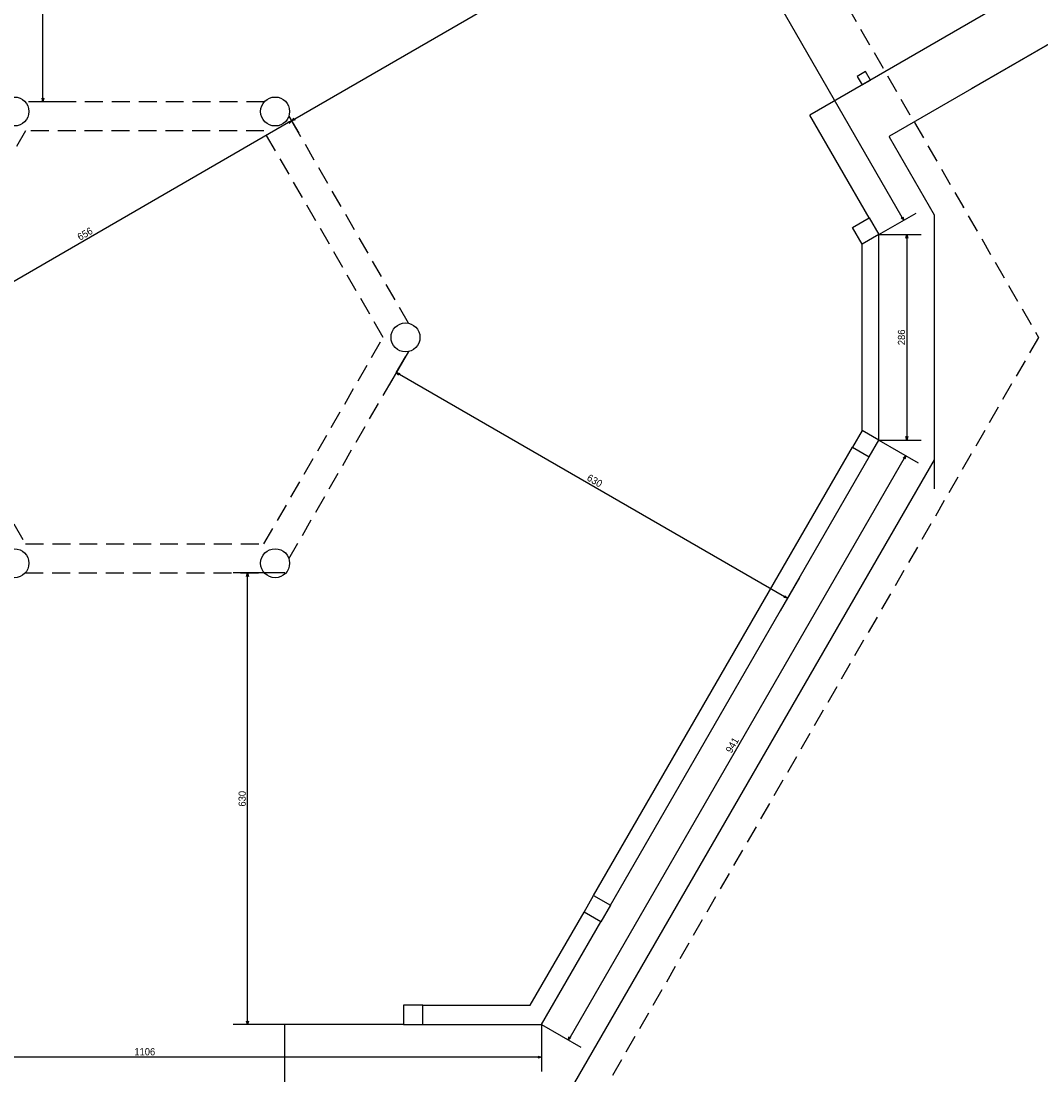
# Model space of a CAD drawing. Header units: millimetres. Extents: x -35 to 343, y 0 to 93.
# Tile 105 of 128: x 250 to 264, y 38 to 53. Entities that reach past the tile are written whole.
import ezdxf

# ---------------------------------------------------------------- set-up
doc = ezdxf.new("R2010")
doc.units = ezdxf.units.MM
doc.linetypes.add('HIDDEN', pattern=[0.375, 0.25, -0.125])
for name, color, linetype in [('A-JANEL', 3, 'Continuous'), ('A-PAREDE', 5, 'Continuous'), ('A-PILAR', 6, 'Continuous'), ('A-PISOS-NIVEL', 1, 'Continuous'), ('A-PROJCOBERTURA', 7, 'HIDDEN')]:
    doc.layers.add(name, color=color, linetype=linetype)
doc.styles.add('GULIM', font='Gulim.ttf')
doc.dimstyles.new('GULIM-100', dxfattribs={"dimtxt": 0.1, "dimasz": 0.05, "dimexe": 0.2, "dimexo": 0, "dimgap": 0.025, "dimtad": 1, "dimdec": 0, "dimlfac": 100, "dimzin": 12, "dimdsep": 46, "dimtxsty": 'GULIM', "dimblk": 'OPEN30', "dimcen": 0, "dimclrd": 152, "dimclre": 152, "dimclrt": 152, "dimaunit": 1, "dimadec": 0, "dimazin": 0, "dimtfac": 1.875, "dimtdec": 0, "dimtmove": 2, "dimatfit": 3, "dimldrblk": 'OPEN30', "dimfxl": 0, "dimtolj": 1, "dimtzin": 12, "dimlwd": -1, "dimarcsym": 0})

# ---------------------------------------------------------------- blocks, each defined once
blk = doc.blocks.new('_Open30')
at = {"color": 0, "linetype": 'ByBlock', "lineweight": -2}
for p, q in [((-1, 0.27), (0, 0)), ((0, 0), (-1, -0.27)), ((0, 0), (-1, 0))]:
    blk.add_line(p, q, dxfattribs=at)
blk = doc.blocks.new('*D322')
at = {"color": 152, "lineweight": -2, "transparency": 16777216}
for p, q in [((257.085, 57.762), (257.605, 58.063)), ((261.788, 49.616), (262.308, 49.916))]:
    blk.add_line(p, q, dxfattribs=at)
at = {"color": 152, "transparency": 16777216}
blk.add_line((257.457, 57.919), (262.11, 49.86), dxfattribs=at)
at = {"layer": 'DEFPOINTS', "color": 0, "transparency": 16777216}
for p in [(257.085, 57.762), (262.135, 49.816), (261.788, 49.616)]:
    blk.add_point(p, dxfattribs=at)
at = {"color": 152, "transparency": 16777216, "xscale": 0.05, "yscale": 0.05, "zscale": 0.05}
for p, rotation in [((257.432, 57.963), 119.9999999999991), ((262.135, 49.816), 299.9999999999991)]:
    blk.add_blockref('_Open30', p, dxfattribs=dict(at, rotation=rotation))
at = {"color": 152, "transparency": 16777216, "insert": (259.849, 53.928), "char_height": 0.1, "attachment_point": 5, "rotation": 300, "style": 'GULIM'}
blk.add_mtext('\\A1;941', dxfattribs=at)
blk = doc.blocks.new('*D323')
at = {"color": 152, "lineweight": -2, "transparency": 16777216}
for p, q in [((261.788, 49.616), (262.38, 49.616)), ((261.788, 46.753), (262.38, 46.753))]:
    blk.add_line(p, q, dxfattribs=at)
at = {"color": 152, "transparency": 16777216}
blk.add_line((262.18, 49.566), (262.18, 46.803), dxfattribs=at)
at = {"layer": 'DEFPOINTS', "color": 0, "transparency": 16777216}
for p in [(261.788, 49.616), (261.788, 46.753), (262.18, 46.753)]:
    blk.add_point(p, dxfattribs=at)
at = {"color": 152, "transparency": 16777216, "xscale": 0.05, "yscale": 0.05, "zscale": 0.05}
for p, rotation in [((262.18, 49.616), 90), ((262.18, 46.753), 270)]:
    blk.add_blockref('_Open30', p, dxfattribs=dict(at, rotation=rotation))
at = {"color": 152, "transparency": 16777216, "insert": (262.104, 48.185), "char_height": 0.1, "attachment_point": 5, "rotation": 90, "style": 'GULIM'}
blk.add_mtext('\\A1;286', dxfattribs=at)
blk = doc.blocks.new('*D324')
at = {"color": 152, "lineweight": -2, "transparency": 16777216}
for p, q in [((261.788, 46.753), (262.336, 46.437)), ((257.085, 38.607), (257.632, 38.291))]:
    blk.add_line(p, q, dxfattribs=at)
at = {"color": 152, "transparency": 16777216}
blk.add_line((262.137, 46.494), (257.484, 38.434), dxfattribs=at)
at = {"layer": 'DEFPOINTS', "color": 0, "transparency": 16777216}
for p in [(261.788, 46.753), (257.085, 38.607), (257.459, 38.391)]:
    blk.add_point(p, dxfattribs=at)
at = {"color": 152, "transparency": 16777216, "xscale": 0.05, "yscale": 0.05, "zscale": 0.05}
for p, rotation in [((262.162, 46.537), 59.99999999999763), ((257.459, 38.391), 239.9999999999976)]:
    blk.add_blockref('_Open30', p, dxfattribs=dict(at, rotation=rotation))
at = {"color": 152, "transparency": 16777216, "insert": (259.745, 42.502), "char_height": 0.1, "attachment_point": 5, "rotation": 60, "style": 'GULIM'}
blk.add_mtext('\\A1;941', dxfattribs=at)
blk = doc.blocks.new('*D325')
at = {"color": 152, "lineweight": -2, "transparency": 16777216}
for p, q in [((246.025, 38.607), (246.025, 37.953)), ((257.085, 38.607), (257.085, 37.953))]:
    blk.add_line(p, q, dxfattribs=at)
at = {"color": 152, "transparency": 16777216}
blk.add_line((257.035, 38.153), (246.075, 38.153), dxfattribs=at)
at = {"layer": 'DEFPOINTS', "color": 0, "transparency": 16777216}
for p in [(246.025, 38.607), (257.085, 38.607), (246.025, 38.153)]:
    blk.add_point(p, dxfattribs=at)
at = {"color": 152, "transparency": 16777216, "xscale": 0.05, "yscale": 0.05, "zscale": 0.05, "rotation": 180.0000000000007}
blk.add_blockref('_Open30', (246.025, 38.153), dxfattribs=at)
at = {"color": 152, "transparency": 16777216, "xscale": 0.05, "yscale": 0.05, "zscale": 0.05}
blk.add_blockref('_Open30', (257.085, 38.153), dxfattribs=at)
at = {"color": 152, "transparency": 16777216, "insert": (251.555, 38.229), "char_height": 0.1, "attachment_point": 5, "style": 'GULIM'}
blk.add_mtext('\\A1;1106', dxfattribs=at)
blk = doc.blocks.new('*D330')
at = {"color": 152, "lineweight": -2, "transparency": 16777216}
for p, q in [((250.52, 57.762), (249.936, 57.762)), ((250.52, 51.467), (249.936, 51.467))]:
    blk.add_line(p, q, dxfattribs=at)
at = {"color": 152, "transparency": 16777216}
blk.add_line((250.136, 51.517), (250.136, 57.712), dxfattribs=at)
at = {"layer": 'DEFPOINTS', "color": 0, "transparency": 16777216}
for p in [(250.136, 57.762), (250.52, 57.762), (250.52, 51.467)]:
    blk.add_point(p, dxfattribs=at)
at = {"color": 152, "transparency": 16777216, "xscale": 0.05, "yscale": 0.05, "zscale": 0.05}
for p, rotation in [((250.136, 57.762), 90), ((250.136, 51.467), 270)]:
    blk.add_blockref('_Open30', p, dxfattribs=dict(at, rotation=rotation))
at = {"color": 152, "transparency": 16777216, "insert": (250.06, 54.615), "char_height": 0.1, "attachment_point": 5, "rotation": 90, "style": 'GULIM'}
blk.add_mtext('\\A1;630', dxfattribs=at)
blk = doc.blocks.new('*D331')
at = {"color": 152, "lineweight": -2, "transparency": 16777216}
for p, q in [((258.873, 54.664), (259.155, 54.177)), ((253.564, 51.269), (253.703, 51.029))]:
    blk.add_line(p, q, dxfattribs=at)
at = {"color": 152, "transparency": 16777216}
blk.add_line((259.011, 54.325), (253.646, 51.227), dxfattribs=at)
at = {"layer": 'DEFPOINTS', "color": 0, "transparency": 16777216}
for p in [(258.873, 54.664), (253.564, 51.269), (253.603, 51.202)]:
    blk.add_point(p, dxfattribs=at)
at = {"color": 152, "transparency": 16777216, "xscale": 0.05, "yscale": 0.05, "zscale": 0.05}
for p, rotation in [((259.055, 54.35), 30.00000000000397), ((253.603, 51.202), 210.000000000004)]:
    blk.add_blockref('_Open30', p, dxfattribs=dict(at, rotation=rotation))
at = {"color": 152, "transparency": 16777216, "insert": (256.291, 52.842), "char_height": 0.1, "attachment_point": 5, "rotation": 30, "style": 'GULIM'}
blk.add_mtext('\\A1;630', dxfattribs=at)
blk = doc.blocks.new('*D332')
at = {"color": 152, "lineweight": -2, "transparency": 16777216}
for p, q in [((253.564, 51.269), (253.703, 51.029)), ((247.879, 47.987), (248.018, 47.747))]:
    blk.add_line(p, q, dxfattribs=at)
at = {"color": 152, "transparency": 16777216}
blk.add_line((253.56, 51.177), (247.961, 47.945), dxfattribs=at)
at = {"layer": 'DEFPOINTS', "color": 0, "transparency": 16777216}
for p in [(253.564, 51.269), (247.879, 47.987), (247.918, 47.92)]:
    blk.add_point(p, dxfattribs=at)
at = {"color": 152, "transparency": 16777216, "xscale": 0.05, "yscale": 0.05, "zscale": 0.05}
for p, rotation in [((253.603, 51.202), 30.00000000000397), ((247.918, 47.92), 210.000000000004)]:
    blk.add_blockref('_Open30', p, dxfattribs=dict(at, rotation=rotation))
at = {"color": 152, "transparency": 16777216, "insert": (250.722, 49.627), "char_height": 0.1, "attachment_point": 5, "rotation": 30, "style": 'GULIM'}
blk.add_mtext('\\A1;656', dxfattribs=at)
blk = doc.blocks.new('*D333')
at = {"color": 152, "lineweight": -2, "transparency": 16777216}
for p, q in [((253.507, 44.902), (252.789, 44.902)), ((253.507, 38.607), (252.789, 38.607))]:
    blk.add_line(p, q, dxfattribs=at)
at = {"color": 152, "transparency": 16777216}
blk.add_line((252.989, 38.657), (252.989, 44.852), dxfattribs=at)
at = {"layer": 'DEFPOINTS', "color": 0, "transparency": 16777216}
for p in [(252.989, 44.902), (253.507, 44.902), (253.507, 38.607)]:
    blk.add_point(p, dxfattribs=at)
at = {"color": 152, "transparency": 16777216, "xscale": 0.05, "yscale": 0.05, "zscale": 0.05}
for p, rotation in [((252.989, 44.902), 90), ((252.989, 38.607), 270)]:
    blk.add_blockref('_Open30', p, dxfattribs=dict(at, rotation=rotation))
at = {"color": 152, "transparency": 16777216, "insert": (252.913, 41.755), "char_height": 0.1, "attachment_point": 5, "rotation": 90, "style": 'GULIM'}
blk.add_mtext('\\A1;630', dxfattribs=at)
blk = doc.blocks.new('*D334')
at = {"color": 152, "lineweight": -2, "transparency": 16777216}
for p, q in [((255.231, 47.987), (254.962, 47.522)), ((260.683, 44.839), (260.414, 44.374))]:
    blk.add_line(p, q, dxfattribs=at)
at = {"color": 152, "transparency": 16777216}
blk.add_line((255.106, 47.67), (260.471, 44.573), dxfattribs=at)
at = {"layer": 'DEFPOINTS', "color": 0, "transparency": 16777216}
for p in [(255.231, 47.987), (260.683, 44.839), (260.514, 44.548)]:
    blk.add_point(p, dxfattribs=at)
at = {"color": 152, "transparency": 16777216, "xscale": 0.05, "yscale": 0.05, "zscale": 0.05}
for p, rotation in [((255.062, 47.695), 149.9999999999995), ((260.514, 44.548), 329.9999999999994)]:
    blk.add_blockref('_Open30', p, dxfattribs=dict(at, rotation=rotation))
at = {"color": 152, "transparency": 16777216, "insert": (257.827, 46.187), "char_height": 0.1, "attachment_point": 5, "rotation": 330, "style": 'GULIM'}
blk.add_mtext('\\A1;630', dxfattribs=at)

msp = doc.modelspace()

# ---------------------------------------------------------------- linework, layer by layer
at = {"layer": 'A-JANEL', "color": 252}
msp.add_arc((262.95464, 49.99133), 0.01346, 360, 30, dxfattribs=at)
at = {"layer": 'A-PAREDE', "color": 4}
msp.add_lwpolyline([(261.67063, 51.77108), (261.60332, 51.88766), (261.48674, 51.82035), (261.55405, 51.70377)], close=True, dxfattribs=at)
at = {"layer": 'A-PILAR', "color": 4}
for points in [[(261.55464, 49.48158), (261.42003, 49.71474), (261.65319, 49.84936), (261.7878, 49.6162)], [(261.55464, 46.88782), (261.42003, 46.65466), (261.65319, 46.52004), (261.7878, 46.7532)], [(257.67795, 40.17319), (257.81257, 40.40635), (258.04573, 40.27173), (257.91111, 40.03857)], [(255.43169, 38.87631), (255.16246, 38.87631), (255.16246, 38.60708), (255.43169, 38.60708)]]:
    msp.add_lwpolyline(points, close=True, dxfattribs=at)
for centre in [(249.73769, 51.33237), (253.3723, 51.33237), (255.18961, 48.1847), (249.73769, 45.03703), (253.3723, 45.03703)]:
    msp.add_circle(centre, 0.20192, dxfattribs=at)
at = {"layer": 'A-PILAR', "color": 252}
msp.add_circle((253.3723, 51.33237), 0.20192, dxfattribs=at)
at = {"layer": 'A-PISOS-NIVEL', "color": 2}
for p, q in [((265.34291, 53.89127), (260.82542, 51.2831)), ((261.65319, 49.84936), (260.82542, 51.2831)), ((255.16246, 38.60708), (253.50692, 38.60708)), ((253.50692, 33.39073), (253.50692, 38.60708))]:
    msp.add_line(p, q, dxfattribs=at)
at = {"layer": 'A-PISOS-NIVEL', "color": 252}
for p, q in [((261.94041, 50.99419), (265.03561, 52.78121)), ((262.56246, 49.88985), (261.93548, 50.9758)), ((262.56426, 46.48628), (262.56426, 49.88312)), ((262.56426, 46.08244), (262.56426, 49.47927)), ((257.55096, 37.79938), (262.56246, 46.47955))]:
    msp.add_line(p, q, dxfattribs=at)
at = {"layer": 'A-PISOS-NIVEL', "color": 3}
for p, q in [((261.7878, 46.7532), (261.7878, 49.6162)), ((261.55464, 46.88782), (261.55464, 49.48158)), ((257.81257, 40.40635), (261.42003, 46.65466)), ((258.04573, 40.27173), (261.65319, 46.52004))]:
    msp.add_line(p, q, dxfattribs=at)
for points in [[(256.9292, 38.87631), (257.67795, 40.17319)], [(255.43169, 38.60708), (257.08464, 38.60708), (257.91111, 40.03857)], [(255.43169, 38.87631), (256.9292, 38.87631)]]:
    msp.add_lwpolyline(points, dxfattribs=at)
at = {"layer": 'A-PISOS-NIVEL', "color": 252}
for centre, start, end in [((261.94714, 50.98253), 120.000015, 210), ((262.5508, 49.88312), 360, 30), ((262.5508, 49.47927), 360, 30), ((262.5508, 46.48628), 330, 0), ((262.5508, 46.08244), 330, 360)]:
    msp.add_arc(centre, 0.01346, start, end, dxfattribs=at)
at = {"layer": 'A-PROJCOBERTURA', "color": 252}
for p, q in [((257.78412, 58.97386), (264.01324, 48.1847)), ((253.2218, 51.46698), (249.88819, 51.46698)), ((255.23094, 48.38235), (253.56413, 51.26934)), ((249.89313, 51.06314), (248.23126, 48.1847)), ((253.21686, 51.06314), (249.89313, 51.06314)), ((254.87873, 48.1847), (253.21686, 51.06314)), ((248.23126, 48.1847), (249.89313, 45.30626)), ((253.21686, 45.30626), (254.87873, 48.1847)), ((264.01324, 48.1847), (257.788, 37.40227)), ((253.56413, 45.10006), (255.23094, 47.98705)), ((249.89313, 45.30626), (253.21686, 45.30626)), ((249.88819, 44.90242), (253.2218, 44.90242))]:
    msp.add_line(p, q, dxfattribs=at)
at = {"layer": 'A-PROJCOBERTURA', "color": 252, "ltscale": 7.5}
msp.add_line((264.69753, 52.58602), (262.27849, 51.18938), dxfattribs=at)
for centre, start, end in [((262.95464, 49.99133), 360, 30), ((262.95464, 46.37807), 330, 0)]:
    msp.add_arc(centre, 0.01346, start, end, dxfattribs=at)

# ---------------------------------------------------------------- dimensions: what is measured, and where the dimension line sits
for p1, p2, distance, picture, middle in [((257.08464, 57.76232), (261.7878, 49.6162), 0.40058, '*D322', (259.8493, 53.92775)), ((250.51953, 51.46698), (250.51953, 57.76232), 0.38322, '*D330', (250.06004, 54.61465)), ((261.7878, 49.6162), (261.7878, 46.7532), 0.39224, '*D323', (262.10378, 48.1847)), ((255.23094, 47.98705), (260.68286, 44.83938), -0.33701, '*D334', (257.82652, 46.1874)), ((261.7878, 46.7532), (257.08464, 38.60708), 0.43251, '*D324', (259.74462, 42.50208)), ((257.08464, 38.60708), (246.02535, 38.60708), 0.45437, '*D325', (251.55499, 38.22911))]:
    dim = msp.add_aligned_dim(p1=p1, p2=p2, distance=distance, dimstyle='GULIM-100')
    dim.commit()
    dim.dimension.update_dxf_attribs({"geometry": picture, "text_midpoint": middle})
for base, p1, p2, angle, picture, middle in [((253.60285, 51.20228), (258.8735, 54.66393), (253.56413, 51.26934), 30, '*D331', (256.29068, 52.84216)), ((247.91777, 47.91999), (253.56413, 51.26934), (247.87905, 47.98705), 30, '*D332', (250.72218, 49.62718)), ((252.98887, 44.90242), (253.50692, 38.60708), (253.50692, 44.90242), 90, '*D333', (252.91261, 41.75475))]:
    dim = msp.add_linear_dim(base=base, p1=p1, p2=p2, angle=angle, dimstyle='GULIM-100')
    dim.commit()
    dim.dimension.update_dxf_attribs({"geometry": picture, "text_midpoint": middle})

doc.saveas('drawing.dxf')
